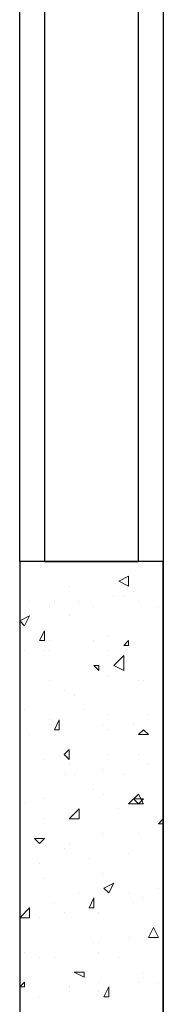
# Model space of a CAD drawing. Header units: millimetres. Extents: x 0 to 420, y 0 to 297.
# Tile 24 of 95: x 103.55 to 104.77, y 168.13 to 176.55. Entities that reach past the tile are written whole.
import ezdxf

# ---------------------------------------------------------------- set-up
doc = ezdxf.new("R2010")
doc.units = ezdxf.units.MM
doc.layers.add('LINE_000000', color=7, linetype='Continuous')

msp = doc.modelspace()

# ---------------------------------------------------------------- linework, layer by layer
at = {"layer": 'LINE_000000', "lineweight": 25}
for p, q in [((104.775, 237.8287), (104.775, 81.3647)), ((104.775, 229.4043), (104.775, 171.9157)), ((103.5473, 171.9157), (103.5473, 196.2573))]:
    msp.add_line(p, q, dxfattribs=at)
at = {"layer": 'LINE_000000', "lineweight": 0}
for p, q in [((103.8437, 171.9157), (103.8437, 171.9157)), ((104.394, 171.7463), (104.4787, 171.7887)), ((104.4787, 171.704), (104.4787, 171.7887)), ((103.9707, 171.704), (103.9707, 171.704)), ((104.394, 171.7463), (104.4787, 171.704)), ((104.3517, 171.6193), (104.3517, 171.6193)), ((104.4363, 171.6193), (104.4363, 171.6193)), ((104.521, 171.6617), (104.521, 171.6617)), ((103.632, 171.577), (103.632, 171.577)), ((103.8013, 171.5347), (103.8013, 171.5347)), ((103.8437, 171.577), (103.8437, 171.577)), ((104.0553, 171.577), (104.0553, 171.577)), ((104.1823, 171.5347), (104.1823, 171.5347)), ((104.5633, 171.577), (104.5633, 171.577)), ((104.7327, 171.5347), (104.7327, 171.5347)), ((103.5473, 171.4077), (103.632, 171.45)), ((103.5897, 171.3653), (103.632, 171.45)), ((103.9707, 171.45), (103.9707, 171.45)), ((103.5473, 171.4077), (103.5897, 171.3653)), ((103.7167, 171.2383), (103.759, 171.323)), ((103.759, 171.2383), (103.759, 171.323)), ((104.3093, 171.2807), (104.3093, 171.2807)), ((103.7167, 171.2383), (103.759, 171.2383)), ((103.8013, 171.2383), (103.8013, 171.2383)), ((104.1823, 171.2383), (104.1823, 171.2383)), ((104.1823, 171.2383), (104.1823, 171.2383)), ((104.4363, 171.196), (104.4787, 171.2383)), ((104.4363, 171.196), (104.4787, 171.196)), ((104.4787, 171.196), (104.4787, 171.2383)), ((103.5897, 171.1537), (103.5897, 171.1537)), ((103.759, 171.1537), (103.759, 171.1537)), ((103.8013, 171.1537), (103.8013, 171.1537)), ((104.3093, 171.1537), (104.3093, 171.1537)), ((104.3517, 171.0267), (104.4363, 171.1113)), ((104.1823, 171.0267), (104.2247, 171.0267)), ((104.1823, 171.0267), (104.2247, 170.9843)), ((104.2247, 170.9843), (104.2247, 171.0267)), ((104.3093, 170.942), (104.3093, 170.942)), ((103.8013, 170.8997), (103.8013, 170.8997)), ((104.5633, 170.8997), (104.5633, 170.8997)), ((104.6057, 170.8997), (104.6057, 170.8997)), ((103.9283, 170.815), (103.9283, 170.815)), ((104.013, 170.7727), (104.013, 170.7727)), ((103.5897, 170.6457), (103.5897, 170.6457)), ((104.0977, 170.6457), (104.0977, 170.6457)), ((104.3093, 170.6033), (104.3093, 170.6033)), ((104.648, 170.6033), (104.648, 170.6033)), ((103.8013, 170.561), (103.8013, 170.561)), ((103.8013, 170.5187), (103.8013, 170.5187)), ((103.8437, 170.4763), (103.886, 170.561)), ((103.886, 170.4763), (103.886, 170.561)), ((104.267, 170.5187), (104.267, 170.5187)), ((104.521, 170.5187), (104.521, 170.5187)), ((103.632, 170.434), (103.632, 170.434)), ((103.8437, 170.4763), (103.886, 170.4763)), ((104.3093, 170.4763), (104.3093, 170.4763)), ((104.5633, 170.434), (104.6057, 170.4763)), ((104.5633, 170.434), (104.648, 170.434)), ((104.648, 170.434), (104.6057, 170.4763)), ((103.9283, 170.2647), (103.9707, 170.307)), ((103.9283, 170.2647), (103.9707, 170.2223)), ((103.9707, 170.2223), (103.9707, 170.307)), ((104.3093, 170.2647), (104.3093, 170.2647)), ((104.5633, 170.2647), (104.5633, 170.2647)), ((103.759, 170.2223), (103.759, 170.2223)), ((103.9707, 170.18), (103.9707, 170.18)), ((104.648, 170.18), (104.648, 170.18)), ((103.9283, 170.0953), (103.9283, 170.0953)), ((104.013, 170.0953), (104.013, 170.0953)), ((104.267, 170.1377), (104.267, 170.1377)), ((104.4363, 170.0953), (104.4363, 170.0953)), ((104.1823, 169.9683), (104.1823, 169.9683)), ((104.267, 169.926), (104.267, 169.926)), ((104.4787, 169.8413), (104.5633, 169.926)), ((104.6057, 169.8413), (104.5633, 169.926)), ((103.5897, 169.8413), (103.5897, 169.8413)), ((103.759, 169.8837), (103.759, 169.8837)), ((104.4787, 169.8413), (104.6057, 169.8413)), ((104.521, 169.8837), (104.6057, 169.8837)), ((104.521, 169.8837), (104.5633, 169.8413)), ((104.5633, 169.8413), (104.6057, 169.8837)), ((103.9707, 169.7143), (104.0553, 169.799)), ((104.013, 169.7567), (104.013, 169.7567)), ((104.0553, 169.7143), (104.0553, 169.799)), ((104.394, 169.799), (104.394, 169.799)), ((103.759, 169.7143), (103.759, 169.7143)), ((103.9707, 169.7143), (104.0553, 169.7143)), ((104.7327, 169.672), (104.775, 169.7143)), ((104.7327, 169.672), (104.775, 169.672)), ((103.7167, 169.5873), (103.7167, 169.5873)), ((104.267, 169.5873), (104.267, 169.5873)), ((104.267, 169.5873), (104.267, 169.5873)), ((104.5633, 169.5873), (104.5633, 169.5873)), ((103.6743, 169.545), (103.759, 169.545)), ((103.6743, 169.545), (103.7167, 169.5027)), ((103.7167, 169.5027), (103.759, 169.545)), ((103.759, 169.545), (103.759, 169.545)), ((103.9707, 169.5027), (103.9707, 169.5027)), ((103.9283, 169.4603), (103.9283, 169.4603)), ((104.4787, 169.418), (104.4787, 169.418)), ((103.7167, 169.3333), (103.7167, 169.3333)), ((104.14, 169.3757), (104.14, 169.3757)), ((104.267, 169.2487), (104.267, 169.2487)), ((103.759, 169.2063), (103.759, 169.2063)), ((104.267, 169.1217), (104.3517, 169.164)), ((104.3093, 169.0793), (104.3517, 169.164)), ((104.0553, 169.0793), (104.0553, 169.0793)), ((104.267, 169.1217), (104.3093, 169.0793)), ((104.4787, 169.0793), (104.4787, 169.0793)), ((104.7327, 169.1217), (104.7327, 169.1217)), ((103.8437, 168.9947), (103.8437, 168.9947)), ((104.14, 168.9523), (104.1823, 169.037)), ((104.1823, 168.9523), (104.1823, 169.037)), ((104.521, 168.9947), (104.521, 168.9947)), ((104.6057, 169.037), (104.6057, 169.037)), ((103.5473, 168.8677), (103.632, 168.9523)), ((103.632, 168.8677), (103.632, 168.9523)), ((103.9283, 168.91), (103.9283, 168.91)), ((104.14, 168.9523), (104.1823, 168.9523)), ((104.2247, 168.91), (104.2247, 168.91)), ((103.5473, 168.8677), (103.632, 168.8677)), ((103.7167, 168.8677), (103.7167, 168.8677)), ((104.648, 168.6983), (104.6903, 168.783)), ((104.7327, 168.6983), (104.6903, 168.783)), ((104.1823, 168.656), (104.1823, 168.656)), ((104.2247, 168.656), (104.2247, 168.656)), ((104.4787, 168.6983), (104.4787, 168.6983)), ((104.648, 168.6983), (104.7327, 168.6983)), ((104.775, 168.656), (104.775, 168.656)), ((103.5897, 168.5713), (103.5897, 168.5713)), ((103.5897, 168.5713), (103.5897, 168.5713)), ((104.2247, 168.5713), (104.2247, 168.5713)), ((103.7167, 168.529), (103.7167, 168.529)), ((103.8437, 168.529), (103.8437, 168.529)), ((104.394, 168.529), (104.394, 168.529)), ((104.013, 168.402), (104.0977, 168.402)), ((104.013, 168.402), (104.0977, 168.3597)), ((104.0553, 168.402), (104.0553, 168.402)), ((104.0977, 168.3597), (104.0977, 168.402)), ((104.6057, 168.402), (104.6057, 168.402)), ((104.6057, 168.3597), (104.6057, 168.3597)), ((103.5473, 168.275), (103.5897, 168.3173)), ((103.5473, 168.275), (103.5897, 168.275)), ((103.5897, 168.275), (103.5897, 168.3173)), ((103.9707, 168.275), (103.9707, 168.275)), ((104.2247, 168.3173), (104.2247, 168.3173)), ((104.267, 168.1903), (104.3093, 168.275)), ((104.3093, 168.1903), (104.3093, 168.275)), ((104.5633, 168.3173), (104.5633, 168.3173)), ((104.7327, 168.3173), (104.7327, 168.3173)), ((103.7167, 168.1903), (103.7167, 168.1903)), ((103.9707, 168.2327), (103.9707, 168.2327)), ((104.2247, 168.2327), (104.2247, 168.2327)), ((104.267, 168.1903), (104.3093, 168.1903))]:
    msp.add_line(p, q, dxfattribs=at)
at = {"layer": 'LINE_000000', "lineweight": 25}
for points in [[(104.5633, 194.2677), (103.759, 194.2677), (103.759, 171.9157), (104.5633, 171.9157), (104.5633, 194.2677)], [(103.5473, 167.0897), (104.775, 167.0897), (104.775, 171.9157), (103.5473, 171.9157), (103.5473, 167.0897)]]:
    msp.add_lwpolyline(points, close=True, dxfattribs=at)
at = {"layer": 'LINE_000000', "lineweight": 0}
msp.add_lwpolyline([(104.4363, 171.1113), (104.4363, 170.9843), (104.3517, 171.0267)], dxfattribs=at)

doc.saveas('drawing.dxf')
